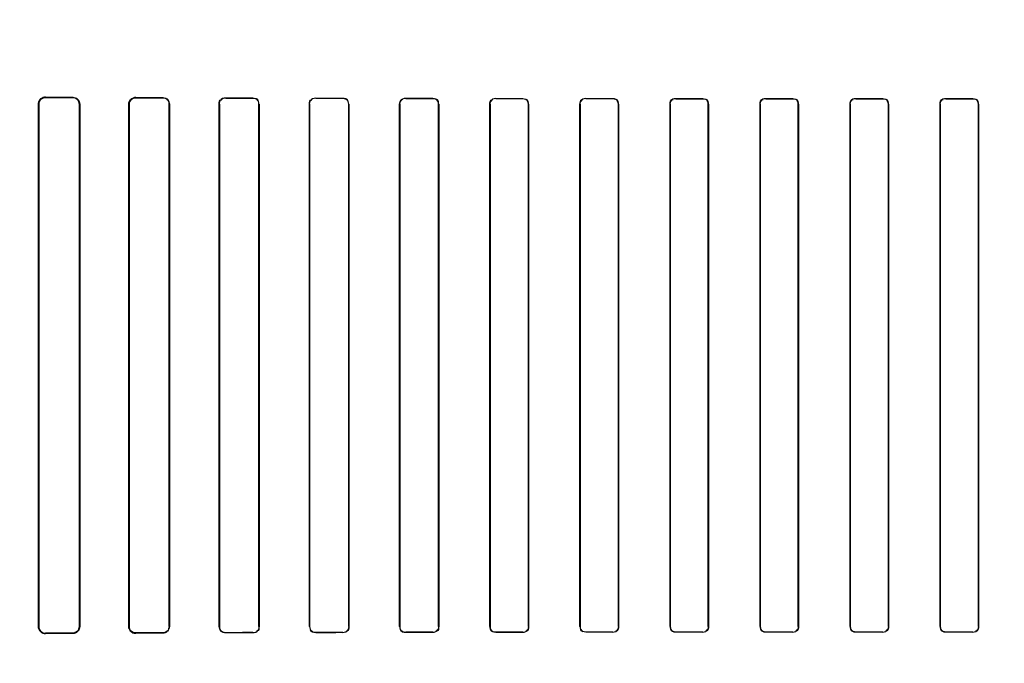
# Model space of a CAD drawing. Header units: millimetres. Extents: x 0 to 297, y 0 to 210.
# Tile 136 of 256: x 56.462 to 56.736, y 157.499 to 157.677. Entities that reach past the tile are written whole.
import ezdxf

# ---------------------------------------------------------------- set-up
doc = ezdxf.new("R2010")
doc.units = ezdxf.units.MM
doc.header["$LTSCALE"] = 16.335
doc.layers.get('0').update_dxf_attribs({"linetype": 'CONTINUOUS'})
for name, color, linetype in [('AXES_REF', 7, 'CONTINUOUS'), ('INTFCLR_1', 7, 'CONTINUOUS'), ('INTFCLR_72935', 7, 'CONTINUOUS')]:
    doc.layers.add(name, color=color, linetype=linetype)

msp = doc.modelspace()

# ---------------------------------------------------------------- linework, layer by layer
at = {"color": 7, "linetype": 'Continuous'}
for radius in [4.84791, 4.8475, 4.81646]:
    msp.add_circle((57.44573, 154.95648), radius, dxfattribs=at)
msp.add_arc((57.44573, 154.95648), 4.8, 278.27713, 261.72287, dxfattribs=at)
at = {"layer": 'AXES_REF', "color": 9, "linetype": 'Continuous'}
for radius in [4.42226, 2.96429]:
    msp.add_circle((57.44573, 154.95648), radius, dxfattribs=at)
at = {"layer": 'AXES_REF', "color": 7, "linetype": 'Continuous'}
msp.add_arc((57.44573, 154.95648), 4.91, 143.27539, 36.72461, dxfattribs=at)
at = {"layer": 'INTFCLR_1', "color": 9, "linetype": 'Continuous'}
for p, q in [((56.46934, 157.65596), (56.46934, 157.65587)), ((56.47684, 157.65584), (56.47684, 157.65593)), ((56.49434, 157.65585), (56.49434, 157.65578)), ((56.50184, 157.65575), (56.50184, 157.65583)), ((56.51934, 157.65577), (56.51934, 157.6557)), ((56.52684, 157.65568), (56.52684, 157.65575)), ((56.54434, 157.65571), (56.54434, 157.65564)), ((56.55184, 157.65563), (56.55184, 157.65569)), ((56.56934, 157.65566), (56.56934, 157.6556)), ((56.57684, 157.65559), (56.57684, 157.65564)), ((56.59434, 157.65562), (56.59434, 157.65556)), ((56.60184, 157.65555), (56.60184, 157.65561)), ((56.61934, 157.65559), (56.61934, 157.65554)), ((56.62684, 157.65553), (56.62684, 157.65558)), ((56.64434, 157.65557), (56.64434, 157.65552)), ((56.65184, 157.65552), (56.65184, 157.65557)), ((56.66934, 157.65556), (56.66934, 157.65551)), ((56.67684, 157.65551), (56.67684, 157.65556)), ((56.69434, 157.65556), (56.69434, 157.65551)), ((56.70184, 157.65551), (56.70184, 157.65556)), ((56.71934, 157.65557), (56.71934, 157.65552)), ((56.72684, 157.65552), (56.72684, 157.65557)), ((56.46743, 157.65397), (56.46734, 157.65397)), ((56.47879, 157.65397), (56.4787, 157.65397)), ((56.49253, 157.65397), (56.49245, 157.65397)), ((56.50369, 157.65397), (56.50362, 157.65397)), ((56.5176, 157.65397), (56.51754, 157.65397)), ((56.52861, 157.65397), (56.52855, 157.65397)), ((56.54266, 157.65397), (56.5426, 157.65397)), ((56.55356, 157.65397), (56.5535, 157.65397)), ((56.56771, 157.65397), (56.56765, 157.65397)), ((56.57851, 157.65397), (56.57845, 157.65397)), ((56.59275, 157.65397), (56.59269, 157.65397)), ((56.60348, 157.65397), (56.60342, 157.65397)), ((56.61777, 157.65397), (56.61772, 157.65397)), ((56.62845, 157.65397), (56.6284, 157.65397)), ((56.64279, 157.65397), (56.64274, 157.65397)), ((56.65344, 157.65397), (56.65338, 157.65397)), ((56.6678, 157.65397), (56.66775, 157.65397)), ((56.67843, 157.65397), (56.67838, 157.65397)), ((56.6928, 157.65397), (56.69275, 157.65397)), ((56.70343, 157.65397), (56.70338, 157.65397)), ((56.7178, 157.65397), (56.71774, 157.65397)), ((56.72844, 157.65397), (56.72839, 157.65397)), ((56.46734, 157.50897), (56.46743, 157.50897)), ((56.46934, 157.50707), (56.46934, 157.50698)), ((56.47684, 157.50702), (56.47684, 157.5071)), ((56.4787, 157.50897), (56.47879, 157.50897)), ((56.49245, 157.50897), (56.49253, 157.50897)), ((56.49434, 157.50716), (56.49434, 157.50709)), ((56.50184, 157.50712), (56.50184, 157.50719)), ((56.50362, 157.50897), (56.50369, 157.50897)), ((56.51754, 157.50897), (56.5176, 157.50897)), ((56.51934, 157.50724), (56.51934, 157.50717)), ((56.52684, 157.50719), (56.52684, 157.50726)), ((56.52855, 157.50897), (56.52861, 157.50897)), ((56.5426, 157.50897), (56.54266, 157.50897)), ((56.54434, 157.5073), (56.54434, 157.50724)), ((56.55184, 157.50725), (56.55184, 157.50731)), ((56.5535, 157.50897), (56.55356, 157.50897)), ((56.56765, 157.50897), (56.56771, 157.50897)), ((56.56934, 157.50734), (56.56934, 157.50729)), ((56.57684, 157.5073), (56.57684, 157.50736)), ((56.57845, 157.50897), (56.57851, 157.50897)), ((56.59269, 157.50897), (56.59275, 157.50897)), ((56.59434, 157.50738), (56.59434, 157.50732)), ((56.60184, 157.50733), (56.60184, 157.50739)), ((56.60342, 157.50897), (56.60348, 157.50897)), ((56.61772, 157.50897), (56.61777, 157.50897)), ((56.61934, 157.50741), (56.61934, 157.50735)), ((56.62684, 157.50736), (56.62684, 157.50741)), ((56.6284, 157.50897), (56.62845, 157.50897)), ((56.64274, 157.50897), (56.64279, 157.50897)), ((56.64434, 157.50742), (56.64434, 157.50737)), ((56.65184, 157.50737), (56.65184, 157.50743)), ((56.65338, 157.50897), (56.65344, 157.50897)), ((56.66775, 157.50897), (56.6678, 157.50897)), ((56.66934, 157.50743), (56.66934, 157.50738)), ((56.67684, 157.50738), (56.67684, 157.50743)), ((56.67838, 157.50897), (56.67843, 157.50897)), ((56.69275, 157.50897), (56.6928, 157.50897)), ((56.69434, 157.50743), (56.69434, 157.50738)), ((56.70184, 157.50738), (56.70184, 157.50743)), ((56.70338, 157.50897), (56.70343, 157.50897)), ((56.71774, 157.50897), (56.7178, 157.50897)), ((56.71934, 157.50743), (56.71934, 157.50737)), ((56.72684, 157.50737), (56.72684, 157.50742)), ((56.72839, 157.50897), (56.72844, 157.50897))]:
    msp.add_line(p, q, dxfattribs=at)
at = {"layer": 'INTFCLR_1', "color": 6, "linetype": 'Continuous'}
for p, q in [((56.46734, 157.50897), (56.46734, 157.65397)), ((56.46743, 157.50897), (56.46743, 157.65397)), ((56.4787, 157.65397), (56.4787, 157.50897)), ((56.47879, 157.65397), (56.47879, 157.50897)), ((56.49245, 157.50897), (56.49245, 157.65397)), ((56.49253, 157.50897), (56.49253, 157.65397)), ((56.50362, 157.65397), (56.50362, 157.50897)), ((56.50369, 157.65397), (56.50369, 157.50897)), ((56.51754, 157.50897), (56.51754, 157.65397)), ((56.5176, 157.50897), (56.5176, 157.65397)), ((56.52855, 157.65397), (56.52855, 157.50897)), ((56.52861, 157.65397), (56.52861, 157.50897)), ((56.5426, 157.50897), (56.5426, 157.65397)), ((56.54266, 157.50897), (56.54266, 157.65397)), ((56.5535, 157.65397), (56.5535, 157.50897)), ((56.55356, 157.65397), (56.55356, 157.50897)), ((56.56765, 157.50897), (56.56765, 157.65397)), ((56.56771, 157.50897), (56.56771, 157.65397)), ((56.57845, 157.65397), (56.57845, 157.50897)), ((56.57851, 157.65397), (56.57851, 157.50897)), ((56.59269, 157.50897), (56.59269, 157.65397)), ((56.59275, 157.50897), (56.59275, 157.65397)), ((56.60342, 157.65397), (56.60342, 157.50897)), ((56.60348, 157.65397), (56.60348, 157.50897)), ((56.61772, 157.50897), (56.61772, 157.65397)), ((56.61777, 157.50897), (56.61777, 157.65397)), ((56.6284, 157.65397), (56.6284, 157.50897)), ((56.62845, 157.65397), (56.62845, 157.50897)), ((56.64274, 157.50897), (56.64274, 157.65397)), ((56.64279, 157.50897), (56.64279, 157.65397)), ((56.65338, 157.65397), (56.65338, 157.50897)), ((56.65344, 157.65397), (56.65344, 157.50897)), ((56.66775, 157.50897), (56.66775, 157.65397)), ((56.6678, 157.50897), (56.6678, 157.65397)), ((56.67838, 157.65397), (56.67838, 157.50897)), ((56.67843, 157.65397), (56.67843, 157.50897)), ((56.69275, 157.50897), (56.69275, 157.65397)), ((56.6928, 157.50897), (56.6928, 157.65397)), ((56.70338, 157.65397), (56.70338, 157.50897)), ((56.70343, 157.65397), (56.70343, 157.50897)), ((56.71774, 157.50897), (56.71774, 157.65397)), ((56.7178, 157.50897), (56.7178, 157.65397)), ((56.72839, 157.65397), (56.72839, 157.50897)), ((56.72844, 157.65397), (56.72844, 157.50897))]:
    msp.add_line(p, q, dxfattribs=at)
at = {"layer": 'INTFCLR_1', "color": 7, "linetype": 'Continuous'}
msp.add_line((56.49372, 157.50719), (56.49434, 157.50709), dxfattribs=at)
at = {"layer": 'INTFCLR_1', "color": 6, "linetype": 'Continuous'}
for centre, major_axis, start_param, end_param in [((56.68559, 157.65647), (0.26078, 0), -2.548571, -2.498918), ((56.68559, 157.65647), (0.27578, 0), -2.472123, -2.429437), ((56.68559, 157.65647), (0.26078, 0), -2.394089, -2.352695), ((56.68559, 157.65647), (0.27578, 0), -2.337129, -2.300034), ((56.68559, 157.65647), (0.26078, 0), -2.262072, -2.225293), ((56.68559, 157.65647), (0.27578, 0), -2.217858, -2.184193), ((56.68559, 157.65647), (0.26078, 0), -2.143198, -2.109347), ((56.68559, 157.65647), (0.27578, 0), -2.10853, -2.077154), ((56.68559, 157.65647), (0.26078, 0), -2.032847, -2.000965), ((56.68559, 157.65647), (0.27578, 0), -2.005937, -1.976148), ((56.68559, 157.65647), (0.26078, 0), -1.928279, -1.897747), ((56.68559, 157.65647), (0.27578, 0), -1.908037, -1.879358), ((56.68559, 157.65647), (0.26078, 0), -1.827661, -1.798036), ((56.68559, 157.65647), (0.27578, 0), -1.8134, -1.785477), ((56.68559, 157.65647), (0.26078, 0), -1.729645, -1.700582), ((56.68559, 157.65647), (0.27578, 0), -1.720938, -1.693486), ((56.68559, 157.65647), (0.26078, 0), -1.633151, -1.604356), ((56.68559, 157.65647), (0.27578, 0), -1.629755, -1.60253), ((56.68559, 157.65647), (0.26078, 0), -1.537236, -1.508442), ((56.68559, 157.65647), (0.27578, 0), -1.539062, -1.511838), ((56.68559, 157.65647), (0.26078, 0), -1.441011, -1.411947), ((56.68559, 157.65647), (0.27578, 0), -1.448107, -1.420655), ((56.68559, 157.50647), (0.27578, 0), 2.429437, 2.472123), ((56.68559, 157.50647), (0.26078, 0), 2.498918, 2.548571), ((56.68559, 157.50647), (0.27578, 0), 2.300034, 2.337129), ((56.68559, 157.50647), (0.26078, 0), 2.352695, 2.394089), ((56.68559, 157.50647), (0.27578, 0), 2.184193, 2.217858), ((56.68559, 157.50647), (0.26078, 0), 2.225293, 2.262072), ((56.68559, 157.50647), (0.27578, 0), 2.077154, 2.10853), ((56.68559, 157.50647), (0.26078, 0), 2.109347, 2.143198), ((56.68559, 157.50647), (0.27578, 0), 1.976148, 2.005937), ((56.68559, 157.50647), (0.26078, 0), 2.000965, 2.032847), ((56.68559, 157.50647), (0.27578, 0), 1.879358, 1.908037), ((56.68559, 157.50647), (0.26078, 0), 1.897747, 1.928279), ((56.68559, 157.50647), (0.27578, 0), 1.785477, 1.8134), ((56.68559, 157.50647), (0.26078, 0), 1.798036, 1.827661), ((56.68559, 157.50647), (0.27578, 0), 1.693486, 1.720938), ((56.68559, 157.50647), (0.26078, 0), 1.700582, 1.729645), ((56.68559, 157.50647), (0.27578, 0), 1.60253, 1.629755), ((56.68559, 157.50647), (0.26078, 0), 1.604356, 1.633151), ((56.68559, 157.50647), (0.27578, 0), 1.511838, 1.539062), ((56.68559, 157.50647), (0.26078, 0), 1.508442, 1.537236), ((56.68559, 157.50647), (0.27578, 0), 1.420655, 1.448107), ((56.68559, 157.50647), (0.26078, 0), 1.411947, 1.441011)]:
    msp.add_ellipse(centre, major_axis=major_axis, ratio=0.003491, start_param=start_param, end_param=end_param, dxfattribs=at)
for points, knots in [([(56.46734, 157.65397), (56.46734, 157.65442), (56.4677, 157.65547), (56.46877, 157.65597), (56.46934, 157.65596)], [0, 0, 0, 0, 0.44214, 1, 1, 1, 1]), ([(56.46743, 157.65397), (56.46743, 157.65442), (56.4678, 157.65543), (56.46882, 157.65588), (56.46934, 157.65587)], [0, 0, 0, 0, 0.462669, 1, 1, 1, 1]), ([(56.47684, 157.65593), (56.47732, 157.65592), (56.47835, 157.65552), (56.47879, 157.65448), (56.47879, 157.65397)], [0, 0, 0, 0, 0.483896, 1, 1, 1, 1]), ([(56.47684, 157.65584), (56.47729, 157.65584), (56.47827, 157.65547), (56.4787, 157.65448), (56.4787, 157.65397)], [0, 0, 0, 0, 0.468636, 1, 1, 1, 1]), ([(56.49245, 157.65397), (56.49245, 157.65443), (56.49283, 157.65543), (56.49384, 157.65585), (56.49434, 157.65585)], [0, 0, 0, 0, 0.479865, 1, 1, 1, 1]), ([(56.49253, 157.65397), (56.49253, 157.65443), (56.49291, 157.65539), (56.49387, 157.65578), (56.49434, 157.65578)], [0, 0, 0, 0, 0.493348, 1, 1, 1, 1]), ([(56.50184, 157.65583), (56.50232, 157.65582), (56.5033, 157.65542), (56.50369, 157.65444), (56.50369, 157.65397)], [0, 0, 0, 0, 0.507764, 1, 1, 1, 1]), ([(56.51754, 157.65397), (56.51754, 157.65444), (56.51793, 157.65539), (56.51889, 157.65577), (56.51934, 157.65577)], [0, 0, 0, 0, 0.505818, 1, 1, 1, 1]), ([(56.46934, 157.50698), (56.46889, 157.50698), (56.46784, 157.50733), (56.46734, 157.5084), (56.46734, 157.50897)], [0, 0, 0, 0, 0.443199, 1, 1, 1, 1]), ([(56.46743, 157.50897), (56.46743, 157.50852), (56.4678, 157.50751), (56.46882, 157.50707), (56.46934, 157.50707)], [0, 0, 0, 0, 0.462582, 1, 1, 1, 1]), ([(56.4787, 157.50897), (56.4787, 157.50852), (56.47833, 157.50753), (56.47734, 157.5071), (56.47684, 157.5071)], [0, 0, 0, 0, 0.47628, 1, 1, 1, 1]), ([(56.47879, 157.50897), (56.47879, 157.50851), (56.47842, 157.50748), (56.47738, 157.50702), (56.47684, 157.50702)], [0, 0, 0, 0, 0.46117, 1, 1, 1, 1]), ([(56.49434, 157.50716), (56.49387, 157.50716), (56.49291, 157.50755), (56.49253, 157.50852), (56.49253, 157.50897)], [0, 0, 0, 0, 0.507362, 1, 1, 1, 1]), ([(56.50362, 157.50897), (56.50362, 157.50851), (56.50324, 157.50757), (56.50229, 157.50719), (56.50184, 157.50719)], [0, 0, 0, 0, 0.502704, 1, 1, 1, 1]), ([(56.50369, 157.50897), (56.50369, 157.5085), (56.5033, 157.50752), (56.50232, 157.50712), (56.50184, 157.50712)], [0, 0, 0, 0, 0.493956, 1, 1, 1, 1]), ([(56.51934, 157.50717), (56.51889, 157.50717), (56.51793, 157.50755), (56.51754, 157.5085), (56.51754, 157.50897)], [0, 0, 0, 0, 0.492785, 1, 1, 1, 1])]:
    msp.add_open_spline(points, degree=3, knots=knots, dxfattribs=at)
for points in [[(56.50184, 157.65575), (56.50232, 157.65575), (56.50315, 157.65565), (56.50315, 157.65518)], [(56.5176, 157.65397), (56.5176, 157.65442), (56.51769, 157.65522), (56.51814, 157.65522)], [(56.52684, 157.65575), (56.52737, 157.65575), (56.52827, 157.65556), (56.52827, 157.65502)], [(56.52684, 157.65568), (56.52735, 157.65568), (56.52821, 157.65551), (56.52821, 157.655)], [(56.5426, 157.65397), (56.5426, 157.65443), (56.54269, 157.65524), (56.54316, 157.65524)], [(56.54266, 157.65397), (56.54266, 157.65442), (56.54276, 157.65521), (56.54321, 157.65521)], [(56.55184, 157.65569), (56.55235, 157.65569), (56.5532, 157.65552), (56.5532, 157.65502)], [(56.55184, 157.65563), (56.55238, 157.65563), (56.55325, 157.65538), (56.55325, 157.65484)], [(56.56765, 157.65397), (56.56765, 157.65443), (56.56776, 157.65523), (56.56822, 157.65523)], [(56.56771, 157.65397), (56.56771, 157.6545), (56.56796, 157.65536), (56.56849, 157.65536)], [(56.57684, 157.65564), (56.57733, 157.65564), (56.57815, 157.65549), (56.57815, 157.65501)], [(56.57684, 157.65559), (56.57736, 157.65559), (56.5782, 157.65535), (56.5782, 157.65483)], [(56.59269, 157.65397), (56.59269, 157.65443), (56.5928, 157.65522), (56.59326, 157.65521)], [(56.59275, 157.65397), (56.59275, 157.6545), (56.593, 157.65534), (56.59353, 157.65534)], [(56.60184, 157.65555), (56.60234, 157.65555), (56.60317, 157.65533), (56.60317, 157.65483)], [(56.60348, 157.65397), (56.60348, 157.65443), (56.60336, 157.65522), (56.6029, 157.65522)], [(56.61772, 157.65397), (56.61772, 157.65442), (56.61784, 157.6552), (56.61829, 157.6552)], [(56.61777, 157.65397), (56.61777, 157.6545), (56.61804, 157.65533), (56.61857, 157.65533)], [(56.62684, 157.65553), (56.62733, 157.65553), (56.62814, 157.65532), (56.62814, 157.65483)], [(56.62845, 157.65397), (56.62845, 157.65443), (56.62833, 157.65521), (56.62787, 157.65521)], [(56.64274, 157.65397), (56.64274, 157.65447), (56.64295, 157.6553), (56.64345, 157.6553)], [(56.64279, 157.65397), (56.64279, 157.65449), (56.64306, 157.65532), (56.64359, 157.65532)], [(56.65184, 157.65552), (56.65233, 157.65552), (56.65313, 157.65531), (56.65313, 157.65482)], [(56.65344, 157.65397), (56.65344, 157.65443), (56.65331, 157.65521), (56.65285, 157.65521)], [(56.66775, 157.65397), (56.66775, 157.65447), (56.66796, 157.6553), (56.66846, 157.6553)], [(56.6678, 157.65397), (56.6678, 157.65449), (56.66807, 157.65532), (56.66859, 157.65532)], [(56.67684, 157.65551), (56.67733, 157.65551), (56.67812, 157.65531), (56.67812, 157.65482)], [(56.67843, 157.65397), (56.67843, 157.65442), (56.6783, 157.6552), (56.67785, 157.6552)], [(56.69275, 157.65397), (56.69275, 157.65447), (56.69296, 157.65529), (56.69346, 157.65529)], [(56.6928, 157.65397), (56.6928, 157.65449), (56.69307, 157.65531), (56.69358, 157.65531)], [(56.70184, 157.65551), (56.70233, 157.65551), (56.70312, 157.65531), (56.70312, 157.65482)], [(56.70343, 157.65397), (56.70343, 157.65443), (56.7033, 157.65521), (56.70284, 157.65521)], [(56.71774, 157.65397), (56.71774, 157.65447), (56.71795, 157.6553), (56.71845, 157.6553)], [(56.7178, 157.65397), (56.7178, 157.65449), (56.71806, 157.65532), (56.71858, 157.65532)], [(56.72684, 157.65552), (56.72733, 157.65552), (56.72813, 157.65531), (56.72813, 157.65482)], [(56.72844, 157.65397), (56.72844, 157.65443), (56.72831, 157.65521), (56.72786, 157.65521)], [(56.51934, 157.50724), (56.51882, 157.50724), (56.51794, 157.50742), (56.51794, 157.50794)], [(56.52855, 157.50897), (56.52855, 157.50852), (56.52846, 157.50773), (56.52801, 157.50772)], [(56.52861, 157.50897), (56.52861, 157.50851), (56.52853, 157.50769), (56.52807, 157.50769)], [(56.54434, 157.50724), (56.54383, 157.50724), (56.54295, 157.50741), (56.54295, 157.50792)], [(56.54434, 157.5073), (56.54385, 157.5073), (56.54301, 157.50746), (56.54301, 157.50795)], [(56.5535, 157.50897), (56.5535, 157.50852), (56.5534, 157.50774), (56.55295, 157.50774)], [(56.55356, 157.50897), (56.55356, 157.50851), (56.55346, 157.5077), (56.553, 157.5077)], [(56.56934, 157.50734), (56.56882, 157.50734), (56.56796, 157.50758), (56.56796, 157.50811)], [(56.56934, 157.50729), (56.56885, 157.50729), (56.56801, 157.50744), (56.56801, 157.50793)], [(56.57845, 157.50897), (56.57845, 157.50844), (56.5782, 157.50759), (56.57767, 157.50759)], [(56.57851, 157.50897), (56.57851, 157.50851), (56.5784, 157.50772), (56.57795, 157.50772)], [(56.59434, 157.50738), (56.59383, 157.50738), (56.593, 157.5076), (56.593, 157.50811)], [(56.59434, 157.50732), (56.59387, 157.50732), (56.59306, 157.50746), (56.59306, 157.50794)], [(56.60342, 157.50897), (56.60342, 157.50844), (56.60316, 157.5076), (56.60263, 157.5076)], [(56.60348, 157.50897), (56.60348, 157.50852), (56.60336, 157.50773), (56.60291, 157.50773)], [(56.61772, 157.50897), (56.61772, 157.50851), (56.61785, 157.50772), (56.6183, 157.50773)], [(56.61934, 157.50741), (56.61884, 157.50741), (56.61803, 157.50762), (56.61803, 157.50811)], [(56.6284, 157.50897), (56.6284, 157.50845), (56.62813, 157.50762), (56.62761, 157.50761)], [(56.62845, 157.50897), (56.62845, 157.50847), (56.62825, 157.50763), (56.62774, 157.50763)], [(56.64274, 157.50897), (56.64274, 157.50851), (56.64287, 157.50773), (56.64333, 157.50773)], [(56.64434, 157.50742), (56.64385, 157.50742), (56.64305, 157.50763), (56.64305, 157.50812)], [(56.65338, 157.50897), (56.65338, 157.50845), (56.65312, 157.50763), (56.6526, 157.50763)], [(56.65344, 157.50897), (56.65344, 157.50847), (56.65323, 157.50764), (56.65273, 157.50764)], [(56.66775, 157.50897), (56.66775, 157.50851), (56.66788, 157.50773), (56.66834, 157.50773)], [(56.66934, 157.50743), (56.66886, 157.50743), (56.66806, 157.50763), (56.66806, 157.50812)], [(56.67838, 157.50897), (56.67838, 157.50845), (56.67811, 157.50763), (56.6776, 157.50763)], [(56.67843, 157.50897), (56.67843, 157.50847), (56.67822, 157.50765), (56.67772, 157.50765)], [(56.69275, 157.50897), (56.69275, 157.50852), (56.69288, 157.50774), (56.69333, 157.50774)], [(56.69434, 157.50743), (56.69386, 157.50743), (56.69306, 157.50764), (56.69306, 157.50812)], [(56.70338, 157.50897), (56.70338, 157.50845), (56.70311, 157.50763), (56.70259, 157.50763)], [(56.70343, 157.50897), (56.70343, 157.50847), (56.70322, 157.50765), (56.70272, 157.50765)], [(56.71774, 157.50897), (56.71774, 157.50851), (56.71788, 157.50773), (56.71833, 157.50773)], [(56.71934, 157.50743), (56.71885, 157.50743), (56.71805, 157.50763), (56.71805, 157.50812)], [(56.72839, 157.50897), (56.72839, 157.50845), (56.72812, 157.50762), (56.72759, 157.50762)], [(56.72844, 157.50897), (56.72844, 157.50847), (56.72824, 157.50764), (56.72773, 157.50764)]]:
    msp.add_open_spline(points, degree=3, dxfattribs=at)
at = {"layer": 'INTFCLR_1', "color": 7, "linetype": 'Continuous'}
msp.add_open_spline([(56.49434, 157.50709), (56.49385, 157.50709), (56.49284, 157.5075), (56.49245, 157.5085), (56.49245, 157.50897)], degree=3, knots=[0, 0, 0, 0, 0.511873, 1, 1, 1, 1], dxfattribs=at)
msp.add_open_spline([(56.49245, 157.50897), (56.49245, 157.50844), (56.49262, 157.50771), (56.49312, 157.50754)], degree=3, dxfattribs=at)
at = {"layer": 'INTFCLR_72935', "color": 7, "linetype": 'Continuous'}
for p, q in [((56.46934, 157.65587), (56.46873, 157.65578)), ((56.49372, 157.65575), (56.49434, 157.65585)), ((56.46873, 157.50717), (56.46934, 157.50707))]:
    msp.add_line(p, q, dxfattribs=at)
at = {"layer": 'INTFCLR_72935', "color": 9, "linetype": 'Continuous'}
for p, q in [((56.46934, 157.65587), (56.46934, 157.65596)), ((56.47684, 157.65593), (56.47684, 157.65584)), ((56.49434, 157.65578), (56.49434, 157.65585)), ((56.50184, 157.65583), (56.50184, 157.65575)), ((56.51934, 157.6557), (56.51934, 157.65577)), ((56.52684, 157.65575), (56.52684, 157.65568)), ((56.54434, 157.65564), (56.54434, 157.65571)), ((56.55184, 157.65569), (56.55184, 157.65563)), ((56.56934, 157.6556), (56.56934, 157.65566)), ((56.57684, 157.65564), (56.57684, 157.65559)), ((56.59434, 157.65556), (56.59434, 157.65562)), ((56.60184, 157.65561), (56.60184, 157.65555)), ((56.61934, 157.65554), (56.61934, 157.65559)), ((56.62684, 157.65558), (56.62684, 157.65553)), ((56.64434, 157.65552), (56.64434, 157.65557)), ((56.65184, 157.65557), (56.65184, 157.65552)), ((56.66934, 157.65551), (56.66934, 157.65556)), ((56.67684, 157.65556), (56.67684, 157.65551)), ((56.69434, 157.65551), (56.69434, 157.65556)), ((56.70184, 157.65556), (56.70184, 157.65551)), ((56.71934, 157.65552), (56.71934, 157.65557)), ((56.72684, 157.65557), (56.72684, 157.65552)), ((56.46734, 157.65397), (56.46743, 157.65397)), ((56.4787, 157.65397), (56.47879, 157.65397)), ((56.49245, 157.65397), (56.49253, 157.65397)), ((56.50362, 157.65397), (56.50369, 157.65397)), ((56.51754, 157.65397), (56.5176, 157.65397)), ((56.52855, 157.65397), (56.52861, 157.65397)), ((56.5426, 157.65397), (56.54266, 157.65397)), ((56.5535, 157.65397), (56.55356, 157.65397)), ((56.56765, 157.65397), (56.56771, 157.65397)), ((56.57845, 157.65397), (56.57851, 157.65397)), ((56.59269, 157.65397), (56.59275, 157.65397)), ((56.60342, 157.65397), (56.60348, 157.65397)), ((56.61772, 157.65397), (56.61777, 157.65397)), ((56.6284, 157.65397), (56.62845, 157.65397)), ((56.64274, 157.65397), (56.64279, 157.65397)), ((56.65338, 157.65397), (56.65344, 157.65397)), ((56.66775, 157.65397), (56.6678, 157.65397)), ((56.67838, 157.65397), (56.67843, 157.65397)), ((56.69275, 157.65397), (56.6928, 157.65397)), ((56.70338, 157.65397), (56.70343, 157.65397)), ((56.71774, 157.65397), (56.7178, 157.65397)), ((56.72839, 157.65397), (56.72844, 157.65397)), ((56.46743, 157.50897), (56.46734, 157.50897)), ((56.46934, 157.50698), (56.46934, 157.50707)), ((56.47684, 157.5071), (56.47684, 157.50702)), ((56.47879, 157.50897), (56.4787, 157.50897)), ((56.49253, 157.50897), (56.49245, 157.50897)), ((56.49434, 157.50709), (56.49434, 157.50716)), ((56.50184, 157.50719), (56.50184, 157.50712)), ((56.50369, 157.50897), (56.50362, 157.50897)), ((56.5176, 157.50897), (56.51754, 157.50897)), ((56.51934, 157.50717), (56.51934, 157.50724)), ((56.52684, 157.50726), (56.52684, 157.50719)), ((56.52861, 157.50897), (56.52855, 157.50897)), ((56.54266, 157.50897), (56.5426, 157.50897)), ((56.54434, 157.50724), (56.54434, 157.5073)), ((56.55184, 157.50731), (56.55184, 157.50725)), ((56.55356, 157.50897), (56.5535, 157.50897)), ((56.56771, 157.50897), (56.56765, 157.50897)), ((56.56934, 157.50729), (56.56934, 157.50734)), ((56.57684, 157.50736), (56.57684, 157.5073)), ((56.57851, 157.50897), (56.57845, 157.50897)), ((56.59275, 157.50897), (56.59269, 157.50897)), ((56.59434, 157.50732), (56.59434, 157.50738)), ((56.60184, 157.50739), (56.60184, 157.50733)), ((56.60348, 157.50897), (56.60342, 157.50897)), ((56.61777, 157.50897), (56.61772, 157.50897)), ((56.61934, 157.50735), (56.61934, 157.50741)), ((56.62684, 157.50741), (56.62684, 157.50736)), ((56.62845, 157.50897), (56.6284, 157.50897)), ((56.64279, 157.50897), (56.64274, 157.50897)), ((56.64434, 157.50737), (56.64434, 157.50742)), ((56.65184, 157.50743), (56.65184, 157.50737)), ((56.65344, 157.50897), (56.65338, 157.50897)), ((56.6678, 157.50897), (56.66775, 157.50897)), ((56.66934, 157.50738), (56.66934, 157.50743)), ((56.67684, 157.50743), (56.67684, 157.50738)), ((56.67843, 157.50897), (56.67838, 157.50897)), ((56.6928, 157.50897), (56.69275, 157.50897)), ((56.69434, 157.50738), (56.69434, 157.50743)), ((56.70184, 157.50743), (56.70184, 157.50738)), ((56.70343, 157.50897), (56.70338, 157.50897)), ((56.7178, 157.50897), (56.71774, 157.50897)), ((56.71934, 157.50737), (56.71934, 157.50743)), ((56.72684, 157.50742), (56.72684, 157.50737)), ((56.72844, 157.50897), (56.72839, 157.50897))]:
    msp.add_line(p, q, dxfattribs=at)
at = {"layer": 'INTFCLR_72935', "color": 6, "linetype": 'Continuous'}
for p, q in [((56.46734, 157.65397), (56.46734, 157.50897)), ((56.46743, 157.65397), (56.46743, 157.50897)), ((56.4787, 157.50897), (56.4787, 157.65397)), ((56.47879, 157.50897), (56.47879, 157.65397)), ((56.49245, 157.65397), (56.49245, 157.50897)), ((56.49253, 157.65397), (56.49253, 157.50897)), ((56.50362, 157.50897), (56.50362, 157.65397)), ((56.50369, 157.50897), (56.50369, 157.65397)), ((56.51754, 157.65397), (56.51754, 157.50897)), ((56.5176, 157.65397), (56.5176, 157.50897)), ((56.52855, 157.50897), (56.52855, 157.65397)), ((56.52861, 157.50897), (56.52861, 157.65397)), ((56.5426, 157.65397), (56.5426, 157.50897)), ((56.54266, 157.65397), (56.54266, 157.50897)), ((56.5535, 157.50897), (56.5535, 157.65397)), ((56.55356, 157.50897), (56.55356, 157.65397)), ((56.56765, 157.65397), (56.56765, 157.50897)), ((56.56771, 157.65397), (56.56771, 157.50897)), ((56.57845, 157.50897), (56.57845, 157.65397)), ((56.57851, 157.50897), (56.57851, 157.65397)), ((56.59269, 157.65397), (56.59269, 157.50897)), ((56.59275, 157.65397), (56.59275, 157.50897)), ((56.60342, 157.50897), (56.60342, 157.65397)), ((56.60348, 157.50897), (56.60348, 157.65397)), ((56.61772, 157.65397), (56.61772, 157.50897)), ((56.61777, 157.65397), (56.61777, 157.50897)), ((56.6284, 157.50897), (56.6284, 157.65397)), ((56.62845, 157.50897), (56.62845, 157.65397)), ((56.64274, 157.65397), (56.64274, 157.50897)), ((56.64279, 157.65397), (56.64279, 157.50897)), ((56.65338, 157.50897), (56.65338, 157.65397)), ((56.65344, 157.50897), (56.65344, 157.65397)), ((56.66775, 157.65397), (56.66775, 157.50897)), ((56.6678, 157.65397), (56.6678, 157.50897)), ((56.67838, 157.50897), (56.67838, 157.65397)), ((56.67843, 157.50897), (56.67843, 157.65397)), ((56.69275, 157.65397), (56.69275, 157.50897)), ((56.6928, 157.65397), (56.6928, 157.50897)), ((56.70338, 157.50897), (56.70338, 157.65397)), ((56.70343, 157.50897), (56.70343, 157.65397)), ((56.71774, 157.65397), (56.71774, 157.50897)), ((56.7178, 157.65397), (56.7178, 157.50897)), ((56.72839, 157.50897), (56.72839, 157.65397)), ((56.72844, 157.50897), (56.72844, 157.65397))]:
    msp.add_line(p, q, dxfattribs=at)
for centre, major_axis, start_param, end_param in [((56.68559, 157.65647), (0.26078, 0), -2.548571, -2.498918), ((56.68559, 157.65647), (0.27578, 0), -2.472123, -2.429437), ((56.68559, 157.65647), (0.26078, 0), -2.394089, -2.352695), ((56.68559, 157.65647), (0.27578, 0), -2.337129, -2.300034), ((56.68559, 157.65647), (0.26078, 0), -2.262072, -2.225293), ((56.68559, 157.65647), (0.27578, 0), -2.217858, -2.184193), ((56.68559, 157.65647), (0.26078, 0), -2.143198, -2.109347), ((56.68559, 157.65647), (0.27578, 0), -2.10853, -2.077154), ((56.68559, 157.65647), (0.26078, 0), -2.032847, -2.000965), ((56.68559, 157.65647), (0.27578, 0), -2.005937, -1.976148), ((56.68559, 157.65647), (0.26078, 0), -1.928279, -1.897747), ((56.68559, 157.65647), (0.27578, 0), -1.908037, -1.879358), ((56.68559, 157.65647), (0.26078, 0), -1.827661, -1.798036), ((56.68559, 157.65647), (0.27578, 0), -1.8134, -1.785477), ((56.68559, 157.65647), (0.26078, 0), -1.729645, -1.700582), ((56.68559, 157.65647), (0.27578, 0), -1.720938, -1.693486), ((56.68559, 157.65647), (0.26078, 0), -1.633151, -1.604356), ((56.68559, 157.65647), (0.27578, 0), -1.629755, -1.60253), ((56.68559, 157.65647), (0.26078, 0), -1.537236, -1.508442), ((56.68559, 157.65647), (0.27578, 0), -1.539062, -1.511838), ((56.68559, 157.65647), (0.26078, 0), -1.441011, -1.411947), ((56.68559, 157.65647), (0.27578, 0), -1.448107, -1.420655), ((56.68559, 157.50647), (0.27578, 0), 2.429437, 2.472123), ((56.68559, 157.50647), (0.26078, 0), 2.498918, 2.548571), ((56.68559, 157.50647), (0.27578, 0), 2.300034, 2.337129), ((56.68559, 157.50647), (0.26078, 0), 2.352695, 2.394089), ((56.68559, 157.50647), (0.27578, 0), 2.184193, 2.217858), ((56.68559, 157.50647), (0.26078, 0), 2.225293, 2.262072), ((56.68559, 157.50647), (0.27578, 0), 2.077154, 2.10853), ((56.68559, 157.50647), (0.26078, 0), 2.109347, 2.143198), ((56.68559, 157.50647), (0.27578, 0), 1.976148, 2.005937), ((56.68559, 157.50647), (0.26078, 0), 2.000965, 2.032847), ((56.68559, 157.50647), (0.27578, 0), 1.879358, 1.908037), ((56.68559, 157.50647), (0.26078, 0), 1.897747, 1.928279), ((56.68559, 157.50647), (0.27578, 0), 1.785477, 1.8134), ((56.68559, 157.50647), (0.26078, 0), 1.798036, 1.827661), ((56.68559, 157.50647), (0.27578, 0), 1.693486, 1.720938), ((56.68559, 157.50647), (0.26078, 0), 1.700582, 1.729645), ((56.68559, 157.50647), (0.27578, 0), 1.60253, 1.629755), ((56.68559, 157.50647), (0.26078, 0), 1.604356, 1.633151), ((56.68559, 157.50647), (0.27578, 0), 1.511838, 1.539062), ((56.68559, 157.50647), (0.26078, 0), 1.508442, 1.537236), ((56.68559, 157.50647), (0.27578, 0), 1.420655, 1.448107), ((56.68559, 157.50647), (0.26078, 0), 1.411947, 1.441011)]:
    msp.add_ellipse(centre, major_axis=major_axis, ratio=0.003491, start_param=start_param, end_param=end_param, dxfattribs=at)
for points, knots in [([(56.46934, 157.65596), (56.46889, 157.65596), (56.46784, 157.65561), (56.46734, 157.65454), (56.46734, 157.65397)], [0, 0, 0, 0, 0.443199, 1, 1, 1, 1]), ([(56.47684, 157.65593), (56.47731, 157.65592), (56.47834, 157.65554), (56.47879, 157.6545), (56.47879, 157.65397)], [0, 0, 0, 0, 0.472258, 1, 1, 1, 1]), ([(56.4787, 157.65397), (56.4787, 157.65442), (56.47833, 157.65541), (56.47734, 157.65584), (56.47684, 157.65584)], [0, 0, 0, 0, 0.47628, 1, 1, 1, 1]), ([(56.49434, 157.65578), (56.49387, 157.65578), (56.4929, 157.65538), (56.49253, 157.65442), (56.49253, 157.65397)], [0, 0, 0, 0, 0.511057, 1, 1, 1, 1]), ([(56.50184, 157.65583), (56.50232, 157.65582), (56.50331, 157.65541), (56.50369, 157.65443), (56.50369, 157.65397)], [0, 0, 0, 0, 0.512282, 1, 1, 1, 1]), ([(56.46734, 157.50897), (56.46734, 157.50846), (56.46776, 157.5074), (56.46883, 157.50698), (56.46934, 157.50698)], [0, 0, 0, 0, 0.497671, 1, 1, 1, 1]), ([(56.47684, 157.5071), (56.47734, 157.5071), (56.47833, 157.50753), (56.4787, 157.50852), (56.4787, 157.50897)], [0, 0, 0, 0, 0.523423, 1, 1, 1, 1]), ([(56.47879, 157.50897), (56.47879, 157.50845), (56.47835, 157.50741), (56.47732, 157.50702), (56.47684, 157.50702)], [0, 0, 0, 0, 0.522861, 1, 1, 1, 1]), ([(56.49245, 157.50897), (56.49245, 157.50851), (56.49283, 157.50751), (56.49384, 157.50709), (56.49434, 157.50709)], [0, 0, 0, 0, 0.479865, 1, 1, 1, 1]), ([(56.49253, 157.50897), (56.49253, 157.50851), (56.49291, 157.50755), (56.49388, 157.50716), (56.49434, 157.50716)], [0, 0, 0, 0, 0.497304, 1, 1, 1, 1]), ([(56.50369, 157.50897), (56.50369, 157.5085), (56.5033, 157.50752), (56.50232, 157.50712), (56.50184, 157.50712)], [0, 0, 0, 0, 0.495699, 1, 1, 1, 1]), ([(56.51934, 157.50717), (56.51888, 157.50717), (56.51792, 157.50755), (56.51754, 157.50851), (56.51754, 157.50897)], [0, 0, 0, 0, 0.499305, 1, 1, 1, 1])]:
    msp.add_open_spline(points, degree=3, knots=knots, dxfattribs=at)
at = {"layer": 'INTFCLR_72935', "color": 7, "linetype": 'Continuous'}
for points, knots in [([(56.46934, 157.65587), (56.46888, 157.65587), (56.46787, 157.65551), (56.46743, 157.65449), (56.46743, 157.65397)], [0, 0, 0, 0, 0.470755, 1, 1, 1, 1]), ([(56.49434, 157.65585), (56.49385, 157.65585), (56.49284, 157.65544), (56.49245, 157.65444), (56.49245, 157.65397)], [0, 0, 0, 0, 0.511873, 1, 1, 1, 1]), ([(56.46743, 157.50897), (56.46743, 157.50846), (56.46787, 157.50744), (56.46888, 157.50708), (56.46934, 157.50707)], [0, 0, 0, 0, 0.524903, 1, 1, 1, 1])]:
    msp.add_open_spline(points, degree=3, knots=knots, dxfattribs=at)
for points in [[(56.46873, 157.65578), (56.46823, 157.65561), (56.46758, 157.65524), (56.46758, 157.65471)], [(56.49245, 157.65397), (56.49245, 157.6545), (56.49262, 157.65523), (56.49312, 157.6554)], [(56.46743, 157.50897), (56.46743, 157.50843), (56.4676, 157.50768), (56.46811, 157.50751)]]:
    msp.add_open_spline(points, degree=3, dxfattribs=at)
at = {"layer": 'INTFCLR_72935', "color": 6, "linetype": 'Continuous'}
for points in [[(56.50362, 157.65397), (56.50362, 157.65443), (56.50355, 157.65524), (56.50309, 157.65524)], [(56.51754, 157.65397), (56.51754, 157.65444), (56.51762, 157.65527), (56.51809, 157.65527)], [(56.51934, 157.6557), (56.51881, 157.6557), (56.51793, 157.65551), (56.51793, 157.65498)], [(56.52684, 157.65575), (56.52738, 157.65575), (56.52828, 157.65555), (56.52828, 157.65501)], [(56.52855, 157.65397), (56.52855, 157.65443), (56.52846, 157.65522), (56.528, 157.65523)], [(56.5426, 157.65397), (56.5426, 157.65444), (56.5427, 157.65526), (56.54317, 157.65526)], [(56.54434, 157.65564), (56.54385, 157.65565), (56.54301, 157.65548), (56.54301, 157.65499)], [(56.55184, 157.65569), (56.55235, 157.65569), (56.55321, 157.65552), (56.55321, 157.655)], [(56.5535, 157.65397), (56.5535, 157.65442), (56.55339, 157.65521), (56.55294, 157.65521)], [(56.56765, 157.65397), (56.56765, 157.65444), (56.56777, 157.65524), (56.56823, 157.65524)], [(56.56934, 157.6556), (56.56881, 157.6556), (56.56795, 157.65536), (56.56795, 157.65483)], [(56.57845, 157.65397), (56.57845, 157.6545), (56.5782, 157.65536), (56.57766, 157.65536)], [(56.57851, 157.65397), (56.57851, 157.65443), (56.5784, 157.65522), (56.57795, 157.65522)], [(56.59269, 157.65397), (56.59269, 157.65443), (56.59281, 157.65523), (56.59327, 157.65523)], [(56.59434, 157.65556), (56.59383, 157.65556), (56.593, 157.65534), (56.593, 157.65482)], [(56.60342, 157.65397), (56.60342, 157.6545), (56.60316, 157.65534), (56.60263, 157.65534)], [(56.60348, 157.65397), (56.60348, 157.65443), (56.60336, 157.65521), (56.60291, 157.65521)], [(56.61772, 157.65397), (56.61772, 157.65443), (56.61785, 157.65522), (56.6183, 157.65522)], [(56.61934, 157.65554), (56.61884, 157.65554), (56.61802, 157.65532), (56.61802, 157.65482)], [(56.62684, 157.65558), (56.62735, 157.65558), (56.62819, 157.65536), (56.62819, 157.65485)], [(56.6284, 157.65397), (56.6284, 157.65449), (56.62813, 157.65533), (56.62761, 157.65533)], [(56.64274, 157.65397), (56.64274, 157.65443), (56.64287, 157.65521), (56.64333, 157.65521)], [(56.64434, 157.65552), (56.64385, 157.65552), (56.64304, 157.65531), (56.64304, 157.65482)], [(56.65184, 157.65557), (56.65235, 157.65557), (56.65318, 157.65535), (56.65318, 157.65484)], [(56.65338, 157.65397), (56.65338, 157.65449), (56.65312, 157.65532), (56.6526, 157.65532)], [(56.66775, 157.65397), (56.66775, 157.65443), (56.66788, 157.65521), (56.66834, 157.65521)], [(56.66934, 157.65551), (56.66885, 157.65551), (56.66805, 157.6553), (56.66805, 157.65481)], [(56.67684, 157.65556), (56.67734, 157.65556), (56.67817, 157.65535), (56.67817, 157.65484)], [(56.67838, 157.65397), (56.67838, 157.65449), (56.67811, 157.65531), (56.6776, 157.65531)], [(56.69275, 157.65397), (56.69275, 157.65442), (56.69288, 157.6552), (56.69333, 157.6552)], [(56.69434, 157.65551), (56.69385, 157.65551), (56.69306, 157.6553), (56.69306, 157.65481)], [(56.70184, 157.65556), (56.70235, 157.65556), (56.70318, 157.65534), (56.70318, 157.65484)], [(56.70338, 157.65397), (56.70338, 157.65449), (56.70311, 157.65532), (56.70259, 157.65532)], [(56.71774, 157.65397), (56.71774, 157.65443), (56.71788, 157.65521), (56.71833, 157.65521)], [(56.71934, 157.65552), (56.71885, 157.65552), (56.71805, 157.6553), (56.71805, 157.65481)], [(56.72684, 157.65557), (56.72735, 157.65557), (56.72818, 157.65535), (56.72818, 157.65484)], [(56.72839, 157.65397), (56.72839, 157.65449), (56.72812, 157.65532), (56.72759, 157.65532)], [(56.50184, 157.50719), (56.5023, 157.50719), (56.50311, 157.50726), (56.50311, 157.50772)], [(56.5176, 157.50897), (56.5176, 157.50851), (56.51769, 157.50771), (56.51815, 157.50771)], [(56.52684, 157.50726), (56.52736, 157.50726), (56.52822, 157.50745), (56.52822, 157.50796)], [(56.52861, 157.50897), (56.52861, 157.5085), (56.52853, 157.50768), (56.52806, 157.50768)], [(56.54266, 157.50897), (56.54266, 157.50852), (56.54277, 157.50772), (56.54322, 157.50772)], [(56.54434, 157.50724), (56.54382, 157.50724), (56.54294, 157.50742), (56.54294, 157.50794)], [(56.55184, 157.50731), (56.55238, 157.50731), (56.55326, 157.50757), (56.55326, 157.50811)], [(56.55356, 157.50897), (56.55356, 157.50851), (56.55345, 157.5077), (56.55299, 157.5077)], [(56.56765, 157.50897), (56.56765, 157.50851), (56.56776, 157.50771), (56.56822, 157.50771)], [(56.56771, 157.50897), (56.56771, 157.50852), (56.56782, 157.50774), (56.56827, 157.50774)], [(56.57684, 157.50736), (56.57736, 157.50736), (56.57821, 157.50759), (56.57821, 157.50812)], [(56.57851, 157.50897), (56.57851, 157.50851), (56.5784, 157.50771), (56.57794, 157.50771)], [(56.59269, 157.50897), (56.59269, 157.50852), (56.5928, 157.50773), (56.59326, 157.50773)], [(56.59275, 157.50897), (56.59275, 157.50844), (56.59301, 157.50759), (56.59354, 157.50759)], [(56.60184, 157.50739), (56.60235, 157.50739), (56.60317, 157.50761), (56.60317, 157.50812)], [(56.60348, 157.50897), (56.60348, 157.50851), (56.60336, 157.50772), (56.6029, 157.50772)], [(56.61772, 157.50897), (56.61772, 157.50852), (56.61784, 157.50774), (56.61829, 157.50774)], [(56.61777, 157.50897), (56.61777, 157.50845), (56.61804, 157.50761), (56.61857, 157.50761)], [(56.62684, 157.50741), (56.62734, 157.50741), (56.62815, 157.50763), (56.62815, 157.50812)], [(56.62845, 157.50897), (56.62845, 157.50851), (56.62833, 157.50773), (56.62787, 157.50773)], [(56.64279, 157.50897), (56.64279, 157.50845), (56.64306, 157.50762), (56.64359, 157.50762)], [(56.64434, 157.50737), (56.64383, 157.50737), (56.643, 157.50759), (56.643, 157.5081)], [(56.65184, 157.50743), (56.65233, 157.50743), (56.65314, 157.50764), (56.65314, 157.50813)], [(56.65344, 157.50897), (56.65344, 157.50851), (56.65331, 157.50773), (56.65285, 157.50773)], [(56.6678, 157.50897), (56.6678, 157.50845), (56.66807, 157.50763), (56.66859, 157.50763)], [(56.66934, 157.50738), (56.66883, 157.50738), (56.66801, 157.5076), (56.66801, 157.50811)], [(56.67684, 157.50743), (56.67733, 157.50743), (56.67813, 157.50764), (56.67813, 157.50813)], [(56.67843, 157.50897), (56.67843, 157.50852), (56.6783, 157.50774), (56.67785, 157.50774)], [(56.6928, 157.50897), (56.6928, 157.50845), (56.69307, 157.50763), (56.69358, 157.50763)], [(56.69434, 157.50738), (56.69384, 157.50738), (56.69301, 157.50759), (56.69301, 157.5081)], [(56.70184, 157.50743), (56.70233, 157.50743), (56.70313, 157.50764), (56.70313, 157.50813)], [(56.70343, 157.50897), (56.70343, 157.50851), (56.7033, 157.50773), (56.70284, 157.50773)], [(56.7178, 157.50897), (56.7178, 157.50845), (56.71806, 157.50763), (56.71858, 157.50763)], [(56.71934, 157.50737), (56.71883, 157.50737), (56.718, 157.50759), (56.718, 157.5081)], [(56.72684, 157.50742), (56.72733, 157.50742), (56.72814, 157.50763), (56.72814, 157.50813)], [(56.72844, 157.50897), (56.72844, 157.50851), (56.72831, 157.50773), (56.72786, 157.50773)]]:
    msp.add_open_spline(points, degree=3, dxfattribs=at)

doc.saveas('drawing.dxf')
